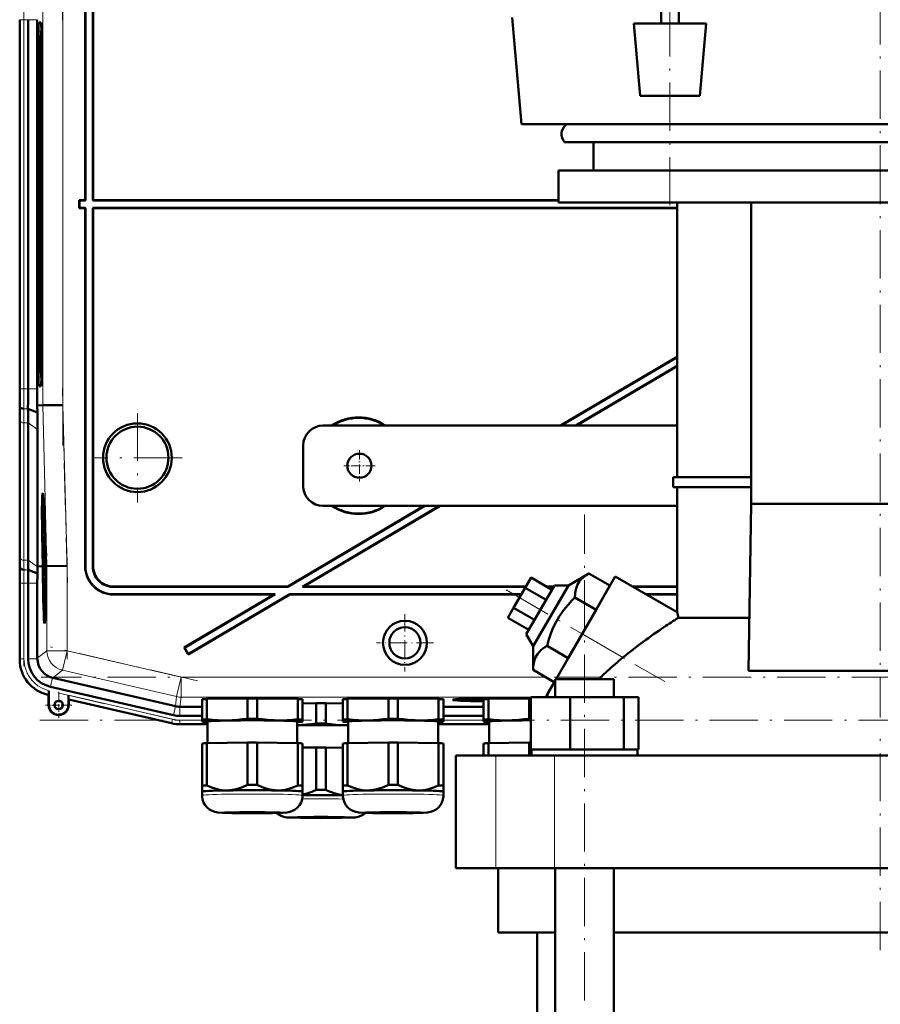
# Model space of a CAD drawing. Extents: x -1438 to 1837, y -1701 to 699.
# Tile 86 of 90: x 1179 to 1393, y 113 to 357. Entities that reach past the tile are written whole.
import ezdxf

# ---------------------------------------------------------------- set-up
doc = ezdxf.new("R2010")
doc.units = 0
doc.linetypes.add('DASHDOT', pattern=[18.5, 12, -3, 0.5, -3])

msp = doc.modelspace()

# ---------------------------------------------------------------- linework, layer by layer
at = {"color": 7, "linetype": 'DASHDOT', "lineweight": 18}
for p, q in [((1340.63, 311.13), (1340.63, 637.17)), ((1392.93, 314.09), (1392.93, 466.64)), ((1190.82, 405.38), (1189.56, 357.16)), ((1189.67, 371.38), (1189.67, 251.42)), ((1180.01, 256.37), (1180.01, 366.43)), ((1392.93, 323.43), (1392.93, 183.82)), ((1189.56, 265.63), (1190.82, 217.41)), ((1208.23, 259.5), (1208.23, 237.3)), ((1219.33, 248.4), (1197.13, 248.4)), ((1319.39, -256.5), (1319.39, 234.3)), ((1190.72, 223.6), (1190.72, 198.33)), ((1180.01, 196.57), (1180.01, 219.14)), ((1299.87, 215.53), (1339.32, 192.75)), ((1223.2, 192.94), (1186.6, 201.39)), ((1601.32, 193.89), (1184.33, 193.89)), ((1188.47, 189.97), (1219.77, 182.74)), ((1183.99, 183.18), (1601.67, 183.18)), ((1392.93, 126), (1392.93, 178.8))]:
    msp.add_line(p, q, dxfattribs=at)
at = {"color": 7, "lineweight": 50}
for p, q in [((1338.45, 356.3), (1338.45, 610)), ((1342.8, 356.3), (1342.8, 610)), ((1195.23, 401.4), (1195.23, 312.4)), ((1195.3, 401.33), (1195.3, 312.33)), ((1197.16, 312.33), (1197.16, 401.47)), ((1197.23, 312.4), (1197.23, 401.4)), ((1303.72, 331.3), (1301.4, 357.8)), ((1178.98, 357.26), (1178.98, 265.54)), ((1181.04, 357.26), (1181.04, 265.54)), ((1183.34, 265.54), (1183.34, 357.26)), ((1184.21, 356.58), (1183.77, 356.58)), ((1331.63, 356.3), (1349.63, 356.3)), ((1333.2, 338.3), (1331.63, 356.3)), ((1348.05, 338.3), (1349.63, 356.3)), ((1184.26, 354.4), (1184.38, 354.52)), ((1184.38, 354.41), (1184.27, 354.41)), ((1183.5, 346.4), (1183.5, 276.4)), ((1184.06, 346.4), (1184.06, 276.4)), ((1184.48, 276.4), (1184.48, 346.4)), ((1348.05, 338.3), (1333.2, 338.3)), ((1303.72, 331.3), (1471.22, 331.3)), ((1314.44, 326.8), (1461.81, 326.8)), ((1321.64, 319.8), (1321.64, 326.8)), ((1312.94, 319.8), (1472.94, 319.8)), ((1312.94, 311.8), (1312.94, 319.8)), ((1193.8, 312.33), (1193.73, 312.4)), ((1195.23, 312.4), (1193.73, 312.4)), ((1193.73, 310.4), (1193.73, 312.4)), ((1195.3, 312.33), (1193.8, 312.33)), ((1193.8, 310.47), (1193.8, 312.33)), ((1195.23, 312.4), (1195.3, 312.33)), ((1197.16, 312.33), (1197.23, 312.4)), ((1312.94, 312.33), (1197.16, 312.33)), ((1312.94, 312.4), (1197.23, 312.4)), ((1312.94, 311.8), (1472.94, 311.8)), ((1342.43, 243.55), (1342.43, 311.8)), ((1360.86, 236.9), (1360.86, 311.8)), ((1193.8, 310.47), (1193.73, 310.4)), ((1193.73, 310.4), (1195.23, 310.4)), ((1193.8, 310.47), (1195.3, 310.47)), ((1195.23, 310.4), (1195.3, 310.47)), ((1195.23, 221.39), (1195.23, 310.4)), ((1195.3, 221.46), (1195.3, 310.47)), ((1197.16, 310.47), (1197.16, 221.33)), ((1197.16, 310.47), (1342.43, 310.47)), ((1197.16, 310.47), (1197.23, 310.4)), ((1197.23, 310.4), (1197.23, 221.4)), ((1197.23, 310.4), (1342.43, 310.4)), ((1342.43, 273.49), (1313.45, 256.4)), ((1342.43, 273.41), (1313.58, 256.4)), ((1342.43, 271.25), (1317.24, 256.4)), ((1342.43, 271.17), (1317.38, 256.4)), ((1184.26, 268.39), (1184.38, 268.28)), ((1184.27, 268.39), (1184.38, 268.39)), ((1183.77, 266.21), (1184.21, 266.21)), ((1178.99, 260.97), (1178.95, 261.4)), ((1183.36, 259.6), (1181.01, 260.57)), ((1183.33, 261.4), (1184.67, 261.42)), ((1183.36, 259.6), (1183.33, 261.4)), ((1189.67, 261.48), (1184.67, 261.42)), ((1178.98, 224.33), (1178.98, 258.47)), ((1178.98, 224.33), (1178.98, 258.47)), ((1181.04, 222.91), (1181.04, 257.05)), ((1183.39, 221.4), (1183.39, 255.39)), ((1342.43, 256.4), (1254.43, 256.4)), ((1249.43, 241.4), (1249.43, 251.4)), ((1341.43, 243.55), (1360.86, 243.55)), ((1341.43, 241.05), (1341.43, 243.55)), ((1360.86, 241.05), (1341.43, 241.05)), ((1342.43, 210.01), (1342.43, 241.05)), ((1184.71, 237.76), (1184.91, 237.82)), ((1279.53, 236.4), (1245.62, 216.4)), ((1279.67, 236.4), (1245.64, 216.33)), ((1283.33, 236.4), (1249.3, 216.33)), ((1283.47, 236.4), (1249.56, 216.4)), ((1254.43, 236.4), (1342.43, 236.4)), ((1360.18, 195.46), (1360.86, 236.9)), ((1424.99, 236.9), (1360.86, 236.9)), ((1185.19, 230.31), (1185.2, 229.46)), ((1185.2, 229.46), (1185.23, 229.46)), ((1185.21, 229.52), (1185.22, 229.72)), ((1185.21, 229.52), (1185.23, 229.52)), ((1185.23, 227.82), (1185.26, 227.82)), ((1185.25, 227.09), (1185.23, 227.82)), ((1185.27, 228.35), (1185.26, 228.69)), ((1185.26, 227.85), (1185.27, 227.53)), ((1185.27, 228.49), (1185.27, 228.35)), ((1185.27, 227.53), (1185.28, 227.58)), ((1185.28, 227.66), (1185.31, 227.66)), ((1185.28, 227.58), (1185.28, 227.66)), ((1185.28, 227.58), (1185.31, 227.58)), ((1185.33, 226.37), (1185.24, 225.28)), ((1185.24, 224.87), (1185.33, 225.96)), ((1185.24, 225.28), (1185.24, 224.87)), ((1185.25, 227.09), (1185.3, 227.09)), ((1185.25, 226.6), (1185.25, 227.09)), ((1185.25, 226.6), (1185.33, 226.6)), ((1185.27, 227.53), (1185.31, 227.53)), ((1185.29, 227.14), (1185.3, 226.65)), ((1185.3, 226.65), (1185.33, 226.65)), ((1185.33, 226.37), (1185.33, 226.6)), ((1185.33, 226.37), (1185.34, 226.37)), ((1185.33, 225.96), (1185.33, 226.37)), ((1185.33, 225.96), (1185.35, 225.96)), ((1184.72, 221.42), (1184.67, 223.38)), ((1184.71, 223.38), (1184.77, 221.42)), ((1184.81, 221.42), (1184.76, 223.39)), ((1185.24, 224.87), (1185.39, 224.87)), ((1185.26, 223.35), (1185.31, 223.35)), ((1185.29, 222.65), (1185.26, 223.35)), ((1185.28, 224.62), (1185.39, 224.63)), ((1185.31, 222.7), (1185.31, 222.2)), ((1185.32, 223.49), (1185.34, 223.49)), ((1185.34, 223), (1185.32, 222.81)), ((1185.33, 224.62), (1185.33, 224.87)), ((1185.33, 224.43), (1185.34, 223)), ((1185.34, 224.43), (1185.33, 224.43)), ((1185.34, 224.43), (1185.4, 224.43)), ((1185.36, 222.6), (1185.34, 224.43)), ((1185.43, 223.39), (1185.47, 221.43)), ((1185.5, 223.9), (1185.46, 223.9)), ((1185.46, 223.9), (1185.5, 223.9)), ((1185.48, 222.88), (1185.53, 222.88)), ((1185.53, 222.88), (1185.48, 222.88)), ((1185.52, 221.43), (1185.48, 222.88)), ((1185.53, 222.88), (1185.56, 221.43)), ((1179.04, 220.97), (1179, 221.4)), ((1183.35, 219.62), (1181.06, 220.57)), ((1184.35, 221.41), (1183.39, 221.4)), ((1183.39, 221.26), (1183.39, 221.4)), ((1184.72, 221.41), (1184.35, 221.41)), ((1184.77, 221.42), (1184.81, 221.42)), ((1185.27, 221.61), (1185.29, 219.09)), ((1185.28, 221.61), (1185.27, 221.61)), ((1185.28, 221.61), (1185.47, 221.61)), ((1185.3, 219.73), (1185.28, 221.61)), ((1185.29, 222.65), (1185.31, 222.65)), ((1185.29, 222.15), (1185.29, 222.65)), ((1185.29, 222.15), (1185.46, 222.16)), ((1185.31, 222.2), (1185.36, 222.6)), ((1185.31, 222.2), (1185.46, 222.21)), ((1185.34, 221.56), (1185.47, 221.56)), ((1185.36, 222.6), (1185.45, 222.6)), ((1185.38, 220.38), (1185.47, 220.38)), ((1185.47, 221.43), (1185.52, 221.43)), ((1185.72, 221.43), (1185.56, 221.43)), ((1190.72, 221.5), (1185.72, 221.43)), ((1185.29, 219.09), (1185.46, 219.09)), ((1185.3, 219.14), (1185.36, 219.14)), ((1185.3, 218.55), (1185.3, 218.01)), ((1185.4, 218.55), (1185.3, 218.55)), ((1185.3, 218.01), (1185.39, 218.01)), ((1185.39, 218.01), (1185.31, 216.98)), ((1185.32, 220.03), (1185.37, 220.03)), ((1185.36, 219.64), (1185.36, 219.14)), ((1185.36, 219.14), (1185.46, 219.14)), ((1185.4, 218.55), (1185.45, 218.55)), ((1185.4, 217.74), (1185.4, 218.55)), ((1306.09, 218.6), (1304.65, 216.1)), ((1311.29, 215.6), (1306.09, 218.6)), ((1320.46, 219.64), (1315.37, 216.66)), ((1318.8, 204.6), (1327.05, 218.89)), ((1325.72, 216.6), (1320.46, 219.64)), ((1342.43, 210.01), (1327.05, 218.89)), ((1178.98, 198.25), (1178.98, 217.26)), ((1181.04, 198.45), (1181.04, 217.26)), ((1183.34, 198.54), (1183.34, 217.26)), ((1185.31, 216.98), (1185.31, 216.41)), ((1185.31, 216.41), (1185.41, 215.42)), ((1185.32, 215.39), (1185.33, 214.84)), ((1185.41, 215.39), (1185.32, 215.39)), ((1185.33, 216.7), (1185.34, 216.89)), ((1185.33, 216.7), (1185.43, 216.7)), ((1185.34, 216.52), (1185.33, 216.7)), ((1185.34, 216.89), (1185.4, 217.74)), ((1185.41, 215.76), (1185.34, 216.52)), ((1185.4, 217.74), (1185.44, 217.74)), ((1245.64, 216.33), (1202.16, 216.33)), ((1245.62, 216.4), (1202.23, 216.4)), ((1245.64, 216.33), (1245.62, 216.4)), ((1249.3, 216.33), (1249.56, 216.4)), ((1304.78, 216.33), (1249.3, 216.33)), ((1304.82, 216.4), (1249.56, 216.4)), ((1304.65, 216.1), (1301.76, 211.1)), ((1309.85, 213.1), (1304.65, 216.1)), ((1311.9, 216.66), (1304.9, 204.54)), ((1306.64, 201.54), (1315.37, 216.66)), ((1311.75, 216.4), (1309.9, 216.4)), ((1311.71, 216.33), (1310.03, 216.33)), ((1315.37, 216.66), (1311.9, 216.66)), ((1325.72, 216.6), (1322.26, 210.6)), ((1342.43, 216.4), (1331.36, 216.4)), ((1342.43, 216.33), (1331.48, 216.33)), ((1185.33, 214.84), (1185.39, 214.85)), ((1202.22, 214.4), (1242.23, 214.4)), ((1202.29, 214.47), (1242.48, 214.47)), ((1242.23, 214.4), (1219.83, 201.19)), ((1242.48, 214.47), (1219.93, 201.17)), ((1246.16, 214.4), (1220.85, 199.47)), ((1246.15, 214.47), (1220.87, 199.56)), ((1242.23, 214.4), (1242.48, 214.47)), ((1246.15, 214.47), (1303.71, 214.47)), ((1246.16, 214.4), (1246.15, 214.47)), ((1246.16, 214.4), (1303.67, 214.4)), ((1322.26, 210.6), (1316.99, 213.64)), ((1334.7, 214.47), (1342.43, 214.47)), ((1334.82, 214.4), (1342.43, 214.4)), ((1301.76, 211.1), (1300.32, 208.6)), ((1306.96, 208.1), (1301.76, 211.1)), ((1322.26, 210.6), (1315.33, 198.6)), ((1185.14, 208.96), (1185.33, 208.91)), ((1305.52, 205.6), (1300.32, 208.6)), ((1342.76, 208.62), (1360.4, 208.62)), ((1304.9, 204.54), (1306.64, 201.54)), ((1312.33, 193.4), (1318.8, 204.6)), ((1219.93, 201.17), (1219.83, 201.19)), ((1219.83, 201.19), (1220.85, 199.47)), ((1219.93, 201.17), (1220.87, 199.56)), ((1306.64, 201.54), (1306.6, 195.64)), ((1315.33, 198.6), (1310.07, 201.64)), ((1183.34, 198.54), (1183.34, 198.45)), ((1220.87, 199.56), (1220.85, 199.47)), ((1187.13, 193.69), (1187.21, 193.67)), ((1187.21, 193.67), (1217.69, 186.64)), ((1311.87, 192.6), (1306.6, 195.64)), ((1312.09, 193.4), (1314.23, 193.4)), ((1312.09, 188.9), (1312.09, 193.4)), ((1314.23, 193.4), (1326.69, 193.4)), ((1326.69, 188.9), (1326.69, 193.4)), ((1360.18, 195.46), (1392.93, 195.46)), ((1392.93, 195.46), (1425.67, 195.46)), ((1217.18, 184.39), (1186.61, 191.45)), ((1310.22, 189.75), (1312.09, 192.98)), ((1186.15, 189.44), (1185.95, 189.49)), ((1186.18, 189.47), (1186.15, 189.44)), ((1186.15, 186.94), (1186.15, 189.44)), ((1186.22, 190.49), (1186.21, 190.11)), ((1186.21, 190.11), (1186.21, 189.78)), ((1186.22, 186.94), (1186.22, 190.49)), ((1191.08, 189.37), (1191.08, 186.94)), ((1225.5, 188.44), (1235.62, 188.59)), ((1225.5, 183.39), (1225.5, 188.44)), ((1235.62, 183.54), (1235.62, 188.59)), ((1238, 188.59), (1248.12, 188.44)), ((1238, 183.54), (1238, 188.59)), ((1248.12, 183.39), (1248.12, 188.44)), ((1260.5, 188.44), (1270.62, 188.59)), ((1260.5, 183.39), (1260.5, 188.44)), ((1270.62, 183.54), (1270.62, 188.59)), ((1273, 188.59), (1283.12, 188.44)), ((1273, 183.54), (1273, 188.59)), ((1283.12, 183.39), (1283.12, 188.44)), ((1288.69, 188.23), (1288.63, 188.46)), ((1295.5, 188.44), (1305.62, 188.59)), ((1295.5, 183.39), (1295.5, 188.44)), ((1297.62, 188.47), (1297.62, 188.58)), ((1305.62, 183.54), (1305.62, 188.59)), ((1306.01, 188.9), (1315.8, 188.9)), ((1306.01, 175.9), (1306.01, 188.9)), ((1309.73, 188.9), (1310.22, 189.75)), ((1310.22, 188.9), (1310.22, 189.75)), ((1315.8, 188.9), (1329.19, 188.9)), ((1315.8, 175.9), (1315.8, 188.9)), ((1329.19, 188.9), (1332.77, 188.9)), ((1329.19, 175.9), (1329.19, 188.9)), ((1332.77, 175.9), (1332.77, 188.9)), ((1191.15, 188.29), (1191.11, 188.33)), ((1216.72, 182.39), (1191.15, 188.29)), ((1191.15, 188.29), (1191.15, 186.94)), ((1218.8, 186.51), (1218.81, 186.51)), ((1218.81, 186.51), (1224.31, 186.51)), ((1224.31, 183.34), (1224.31, 188.39)), ((1249.31, 183.34), (1249.31, 188.39)), ((1249.31, 187.34), (1252.67, 187.4)), ((1252.67, 182.35), (1252.67, 187.4)), ((1255.04, 187.4), (1259.31, 187.33)), ((1255.04, 182.35), (1255.04, 187.4)), ((1259.31, 183.34), (1259.31, 188.39)), ((1284.31, 183.34), (1284.31, 188.39)), ((1284.31, 186.51), (1294.31, 186.51)), ((1294.31, 183.34), (1294.31, 188.39)), ((1218.8, 184.21), (1224.31, 184.21)), ((1284.31, 184.21), (1294.31, 184.21)), ((1225.66, 182.15), (1218.8, 182.15)), ((1218.8, 182.15), (1225.66, 182.15)), ((1224.31, 183.34), (1224.31, 182.84)), ((1224.31, 182.84), (1224.31, 182.82)), ((1224.37, 182.8), (1224.31, 182.82)), ((1225.66, 177.45), (1225.66, 182.84)), ((1247.96, 182.84), (1247.96, 177.45)), ((1249.25, 182.8), (1249.31, 182.82)), ((1249.31, 182.84), (1249.31, 183.34)), ((1249.31, 182.82), (1249.31, 182.84)), ((1259.31, 183.34), (1259.31, 182.84)), ((1259.31, 182.84), (1259.31, 182.82)), ((1259.37, 182.8), (1259.31, 182.82)), ((1260.66, 177.45), (1260.66, 182.84)), ((1282.96, 182.84), (1282.96, 177.45)), ((1282.96, 182.15), (1295.66, 182.15)), ((1282.96, 182.15), (1295.66, 182.15)), ((1284.25, 182.8), (1284.31, 182.82)), ((1284.31, 182.84), (1284.31, 183.34)), ((1284.31, 182.82), (1284.31, 182.84)), ((1294.31, 183.34), (1294.31, 182.84)), ((1294.31, 182.84), (1294.31, 182.82)), ((1294.37, 182.8), (1294.31, 182.82)), ((1295.66, 177.45), (1295.66, 182.84)), ((1224.31, 177.39), (1224.31, 166.89)), ((1225.5, 177.45), (1235.62, 177.6)), ((1225.5, 177.45), (1225.5, 166.94)), ((1235.62, 177.6), (1235.62, 167.09)), ((1238, 177.6), (1248.12, 177.45)), ((1238, 177.6), (1238, 167.09)), ((1248.12, 177.45), (1248.12, 166.94)), ((1249.31, 177.39), (1249.31, 166.89)), ((1249.31, 176.35), (1252.67, 176.4)), ((1252.67, 176.4), (1252.67, 165.89)), ((1255.04, 176.4), (1259.31, 176.33)), ((1255.04, 176.4), (1255.04, 165.89)), ((1259.31, 177.39), (1259.31, 166.89)), ((1260.5, 177.45), (1270.62, 177.6)), ((1260.5, 177.45), (1260.5, 166.94)), ((1270.62, 177.6), (1270.62, 167.09)), ((1273, 177.6), (1283.12, 177.45)), ((1273, 177.6), (1273, 167.09)), ((1283.12, 177.45), (1283.12, 166.94)), ((1284.31, 177.39), (1284.31, 166.89)), ((1294.31, 177.39), (1294.31, 174.4)), ((1295.5, 177.45), (1305.62, 177.6)), ((1295.5, 177.45), (1295.5, 174.4)), ((1305.62, 177.6), (1305.62, 174.4)), ((1287.43, 174.4), (1297.36, 174.4)), ((1287.43, 146.4), (1287.43, 174.4)), ((1297.36, 174.4), (1311.94, 174.4)), ((1307.02, 175.9), (1306.01, 175.9)), ((1306.19, 175.9), (1306.19, 174.4)), ((1307.02, 175.9), (1314.79, 175.9)), ((1311.94, 174.4), (1473.92, 174.4)), ((1315.8, 175.9), (1314.79, 175.9)), ((1317.18, 175.9), (1315.8, 175.9)), ((1317.18, 175.9), (1319.39, 175.9)), ((1319.39, 175.9), (1327.81, 175.9)), ((1329.19, 175.9), (1327.81, 175.9)), ((1329.56, 175.9), (1329.19, 175.9)), ((1329.56, 175.9), (1332.59, 175.9)), ((1332.77, 175.9), (1332.4, 175.9)), ((1332.59, 175.9), (1332.59, 174.4)), ((1224.31, 166.89), (1224.31, 165.43)), ((1249.31, 165.43), (1249.31, 166.89)), ((1259.31, 166.89), (1259.31, 165.43)), ((1284.31, 165.43), (1284.31, 166.89)), ((1224.31, 164.48), (1224.31, 165.43)), ((1249.31, 165.43), (1249.31, 164.48)), ((1249.31, 165.43), (1249.31, 165.43)), ((1249.31, 165.43), (1249.31, 165.43)), ((1259.31, 164.48), (1259.31, 165.43)), ((1284.31, 165.43), (1284.31, 164.48)), ((1284.31, 165.43), (1284.31, 165.43)), ((1284.31, 165.43), (1284.31, 165.43)), ((1297.36, 146.4), (1287.43, 146.4)), ((1311.94, 146.4), (1297.36, 146.4)), ((1297.93, 130.4), (1297.93, 146.4)), ((1473.92, 146.4), (1311.94, 146.4)), ((1312.09, -215.6), (1312.09, 146.4)), ((1326.69, -215.6), (1326.69, 146.4)), ((1312.09, 130.4), (1297.93, 130.4)), ((1307.58, 130.4), (1307.58, -215.6)), ((1459.17, 130.4), (1326.69, 130.4))]:
    msp.add_line(p, q, dxfattribs=at)
at = {"color": 7, "lineweight": 18}
for p, q in [((1184.67, 361.38), (1184.67, 261.42)), ((1189.67, 261.48), (1189.67, 361.31)), ((1178.98, 357.26), (1179.01, 357.26)), ((1180.01, 357.26), (1179.01, 357.26)), ((1179.01, 265.54), (1179.01, 357.26)), ((1180.01, 357.26), (1181.04, 357.26)), ((1180.01, 357.26), (1180.01, 265.54)), ((1181.04, 357.26), (1183.34, 357.26)), ((1184.23, 356.56), (1183.77, 356.58)), ((1184.38, 354.51), (1184.27, 354.41)), ((1183.5, 346.4), (1184.06, 346.4)), ((1184.06, 276.4), (1183.5, 276.4)), ((1184.27, 268.39), (1184.38, 268.28)), ((1179.01, 265.54), (1178.98, 265.54)), ((1179.01, 265.54), (1180.01, 265.54)), ((1181.04, 265.54), (1180.01, 265.54)), ((1183.34, 265.54), (1181.04, 265.54)), ((1184.23, 266.24), (1183.77, 266.21)), ((1181.01, 260.57), (1179.99, 260.57)), ((1184.67, 261.42), (1185.72, 221.43)), ((1190.72, 221.5), (1189.67, 261.48)), ((1179.01, 257.74), (1179.01, 223.6)), ((1181.04, 257.05), (1180.01, 257.05)), ((1180.01, 222.91), (1180.01, 257.05)), ((1183.39, 255.39), (1181.04, 257.05)), ((1181.04, 222.91), (1180.01, 222.91)), ((1183.39, 221.26), (1181.04, 222.91)), ((1179, 221.4), (1178.95, 221.4)), ((1181.06, 220.57), (1180.03, 220.57)), ((1185.72, 221.43), (1185.72, 200.44)), ((1190.72, 200.44), (1190.72, 221.5)), ((1195.23, 221.39), (1195.3, 221.46)), ((1197.23, 221.4), (1197.16, 221.33)), ((1179.01, 217.26), (1178.98, 217.26)), ((1180.01, 217.26), (1179.01, 217.26)), ((1179.01, 198.45), (1179.01, 217.26)), ((1180.01, 217.26), (1181.04, 217.26)), ((1180.01, 198.45), (1180.01, 217.26)), ((1183.34, 217.26), (1181.04, 217.26)), ((1202.16, 216.33), (1202.23, 216.4)), ((1202.22, 214.4), (1202.29, 214.47)), ((1318.8, 204.6), (1328.95, 198.74)), ((1179.01, 198.45), (1178.98, 198.45)), ((1179.01, 198.45), (1180.01, 198.45)), ((1183.34, 198.45), (1181.04, 198.45)), ((1185.72, 200.44), (1183.34, 198.54)), ((1185.72, 200.44), (1190.72, 200.44)), ((1190.72, 200.44), (1189.59, 195.57)), ((1219.08, 193.89), (1190.72, 200.44)), ((1187.13, 193.69), (1186.61, 191.45)), ((1187.21, 193.67), (1189.59, 195.57)), ((1217.96, 189.02), (1189.59, 195.57)), ((1219.08, 193.89), (1217.96, 189.02)), ((1219.08, 193.89), (1219.08, 188.89)), ((1219.08, 193.89), (1309.63, 193.89)), ((1186.15, 189.48), (1186.15, 189.44)), ((1186.18, 189.47), (1186.15, 189.48)), ((1216.95, 183.39), (1191.08, 189.37)), ((1217.96, 189.02), (1217.69, 186.64)), ((1218.81, 186.51), (1219.08, 188.89)), ((1306, 188.89), (1219.08, 188.89)), ((1186.22, 186.94), (1186.15, 186.94)), ((1191.08, 186.94), (1191.15, 186.94)), ((1191.11, 188.33), (1216.73, 182.42)), ((1217.7, 186.64), (1217.18, 184.39)), ((1218.8, 186.51), (1218.8, 184.21)), ((1216.73, 182.42), (1216.72, 182.39)), ((1216.73, 182.42), (1216.95, 183.39)), ((1218.8, 183.18), (1224.31, 183.18)), ((1218.8, 182.18), (1218.8, 183.18)), ((1218.8, 182.18), (1225.66, 182.18)), ((1218.8, 182.18), (1218.8, 182.15)), ((1282.96, 182.18), (1295.66, 182.18)), ((1284.31, 183.18), (1294.31, 183.18)), ((1297.36, 146.4), (1297.36, 174.4)), ((1311.94, 146.4), (1311.94, 174.4))]:
    msp.add_line(p, q, dxfattribs=at)
at = {"color": 7, "linetype": 'DASHDOT', "lineweight": 18, "ltscale": 0.195001}
for p, q in [((1263.43, 250.3), (1263.43, 242.5)), ((1267.33, 246.4), (1259.53, 246.4))]:
    msp.add_line(p, q, dxfattribs=at)
at = {"color": 7, "linetype": 'DASHDOT', "lineweight": 18, "ltscale": 0.355368}
msp.add_line((1274.74, 209.51), (1274.74, 195.29), dxfattribs=at)
at = {"color": 7, "linetype": 'DASHDOT', "lineweight": 18, "ltscale": 0.355365}
msp.add_line((1281.85, 202.4), (1267.63, 202.4), dxfattribs=at)
at = {"color": 7, "linetype": 'DASHDOT', "lineweight": 18, "ltscale": 0.1625}
for p, q in [((1188.65, 190.19), (1188.65, 183.69)), ((1191.9, 186.94), (1185.4, 186.94))]:
    msp.add_line(p, q, dxfattribs=at)
at = {"color": 7, "lineweight": 50}
for points in [[(1185.23, 229.07), (1185.23, 229.02), (1185.22, 228.86), (1185.21, 227.8)], [(1185.21, 227.8), (1185.24, 226.74), (1185.25, 226.6)], [(1185.25, 228.96), (1185.24, 229.05), (1185.23, 229.07)], [(1185.23, 227.82), (1185.23, 228.51), (1185.23, 228.56), (1185.24, 228.58)], [(1185.24, 228.58), (1185.24, 228.56), (1185.26, 228.33), (1185.26, 227.85)], [(1185.25, 223.35), (1185.28, 222.29), (1185.29, 222.15)], [(1185.28, 224.62), (1185.26, 224.51), (1185.26, 224.33)], [(1185.26, 223.35), (1185.27, 224.02), (1185.28, 224.13)], [(1185.32, 223.49), (1185.29, 224.53), (1185.28, 224.6), (1185.28, 224.62)], [(1185.28, 224.13), (1185.29, 224.02), (1185.31, 223.36)], [(1185.34, 221.56), (1185.33, 221.38), (1185.31, 220.49)], [(1185.32, 220.03), (1185.34, 220.99), (1185.34, 221.05), (1185.35, 221.07)], [(1185.38, 220.38), (1185.36, 221.34), (1185.35, 221.52), (1185.34, 221.56)], [(1185.35, 221.07), (1185.36, 220.95), (1185.37, 220.37)], [(1185.36, 219.14), (1185.38, 219.65), (1185.38, 220.38)], [(1185.37, 220.37), (1185.37, 219.7), (1185.36, 219.65), (1185.36, 219.64)], [(1320.46, 219.64), (1319.88, 219.28), (1319.35, 218.9), (1318.94, 218.55), (1318.57, 218.19), (1318.06, 217.57), (1317.66, 216.89), (1317.36, 216.15), (1317.15, 215.35), (1317.03, 214.53), (1316.99, 213.64)], [(1316.99, 213.64), (1316.15, 212.8), (1315.37, 211.95), (1314.66, 211.12), (1314.01, 210.28), (1313.1, 208.97), (1312.31, 207.61), (1311.61, 206.19), (1311, 204.69), (1310.5, 203.21), (1310.07, 201.64)], [(1310.07, 201.64), (1309.49, 201.28), (1308.96, 200.9), (1308.55, 200.55), (1308.18, 200.19), (1307.67, 199.57), (1307.27, 198.89), (1306.96, 198.15), (1306.76, 197.35), (1306.64, 196.53), (1306.6, 195.64)], [(1186.21, 189.78), (1186.19, 189.49), (1186.18, 189.47), (1186.18, 189.47)], [(1235.62, 183.54), (1234.34, 183.38), (1233.08, 183.25), (1231.82, 183.16), (1230.56, 183.12)], [(1243.06, 183.12), (1241.8, 183.16), (1240.55, 183.25), (1239.28, 183.38), (1238, 183.54)], [(1270.62, 183.54), (1269.34, 183.38), (1268.08, 183.25), (1266.82, 183.16), (1265.56, 183.12)], [(1278.06, 183.12), (1276.8, 183.16), (1275.55, 183.25), (1274.28, 183.38), (1273, 183.54)], [(1305.62, 183.54), (1304.34, 183.38), (1303.08, 183.25), (1301.82, 183.16), (1300.56, 183.12)], [(1230.56, 183.12), (1229.38, 183.12), (1228.2, 183.16), (1226.86, 183.25), (1225.5, 183.39)], [(1248.12, 183.39), (1246.76, 183.25), (1245.42, 183.16), (1244.24, 183.12), (1243.06, 183.12)], [(1260.11, 181.92), (1258.85, 181.96), (1257.59, 182.05), (1256.33, 182.18), (1255.04, 182.35)], [(1265.56, 183.12), (1264.38, 183.12), (1263.2, 183.16), (1261.86, 183.25), (1260.5, 183.39)], [(1283.12, 183.39), (1281.76, 183.25), (1280.42, 183.16), (1279.24, 183.12), (1278.06, 183.12)], [(1300.56, 183.12), (1299.38, 183.12), (1298.2, 183.16), (1296.86, 183.25), (1295.5, 183.39)], [(1230.56, 165.72), (1229.94, 165.73), (1229.31, 165.78), (1228.66, 165.88), (1228.02, 166.02), (1226.76, 166.41), (1225.5, 166.94)], [(1235.62, 167.09), (1234.37, 166.52), (1233.11, 166.1), (1232.46, 165.94), (1231.8, 165.82), (1231.18, 165.75), (1230.56, 165.72)], [(1243.06, 165.72), (1242.44, 165.75), (1241.82, 165.82), (1241.17, 165.94), (1240.52, 166.1), (1239.26, 166.52), (1238, 167.09)], [(1248.12, 166.94), (1246.87, 166.41), (1245.61, 166.02), (1244.96, 165.88), (1244.31, 165.78), (1243.69, 165.73), (1243.06, 165.72)], [(1265.56, 165.72), (1264.94, 165.73), (1264.31, 165.78), (1263.66, 165.88), (1263.02, 166.02), (1261.76, 166.41), (1260.5, 166.94)], [(1270.62, 167.09), (1269.37, 166.52), (1268.11, 166.1), (1267.46, 165.94), (1266.8, 165.82), (1266.18, 165.75), (1265.56, 165.72)], [(1278.06, 165.72), (1277.44, 165.75), (1276.82, 165.82), (1276.17, 165.94), (1275.52, 166.1), (1274.26, 166.52), (1273, 167.09)], [(1283.12, 166.94), (1281.87, 166.41), (1280.61, 166.02), (1279.96, 165.88), (1279.31, 165.78), (1278.69, 165.73), (1278.06, 165.72)], [(1236.81, 160.03), (1231.74, 160.07), (1229.34, 160.15), (1228.26, 160.22), (1227.5, 160.36), (1226.81, 160.61), (1226.14, 160.99), (1225.56, 161.48), (1225.07, 162.06), (1224.69, 162.72), (1224.44, 163.43), (1224.32, 164.18), (1224.31, 164.48)], [(1236.81, 160.03), (1241.89, 160.07), (1244.28, 160.15), (1245.36, 160.22), (1246.12, 160.36), (1246.82, 160.61), (1247.48, 160.99), (1248.06, 161.48), (1248.55, 162.06), (1248.93, 162.72), (1249.18, 163.43), (1249.3, 164.18), (1249.31, 164.48)], [(1252.67, 165.89), (1251.55, 165.38), (1250.43, 164.98), (1249.31, 164.7)], [(1259.31, 164.56), (1258.36, 164.71), (1257.41, 164.94), (1256.46, 165.26), (1255.75, 165.56), (1255.04, 165.89)], [(1271.81, 160.03), (1266.74, 160.07), (1264.34, 160.15), (1263.26, 160.22), (1262.5, 160.36), (1261.81, 160.61), (1261.14, 160.99), (1260.56, 161.48), (1260.07, 162.06), (1259.69, 162.72), (1259.44, 163.43), (1259.32, 164.18), (1259.31, 164.48)], [(1271.81, 160.03), (1276.89, 160.07), (1279.28, 160.15), (1280.36, 160.22), (1281.12, 160.36), (1281.82, 160.61), (1282.48, 160.99), (1283.06, 161.48), (1283.55, 162.06), (1283.93, 162.72), (1284.18, 163.43), (1284.3, 164.18), (1284.31, 164.48)], [(1253.86, 158.83), (1248.77, 158.87), (1246.38, 158.95), (1245.37, 159.02), (1244.63, 159.14), (1243.95, 159.37), (1243.29, 159.72), (1242.8, 160.09)], [(1253.86, 158.83), (1258.95, 158.87), (1261.35, 158.95), (1262.36, 159.02), (1263.11, 159.15), (1263.79, 159.38), (1264.46, 159.74), (1264.95, 160.12)]]:
    msp.add_lwpolyline(points, dxfattribs=at)
for centre, radius in [((1208.23, 248.4), 8.54), ((1208.23, 248.4), 7.72), ((1263.43, 246.4), 3), ((1274.74, 202.4), 5.47), ((1274.74, 202.4), 3.88), ((1188.65, 186.94), 1.07), ((1188.65, 186.94), 1)]:
    msp.add_circle(centre, radius, dxfattribs=at)
for centre, radius, start, end in [((1316.68, 328.8), 3, 123.5573, 221.8103), ((831.9, 265.45), 347.08, 359.3309, 0.0147), ((760.97, 265.44), 420.07, 359.3362, 0.0142), ((657.43, 265.5), 525.91, 359.5531, 0.0043), ((971.62, 258.22), 207.36, 0.0695, 0.8788), ((930.53, 256.76), 250.51, 0.0685, 0.8723), ((882, 255.04), 301.39, 0.0679, 0.8668), ((1263.23, 246.4), 12, 56.4427, 123.5573), ((1263.23, 246.4), 11.9, 57.2111, 122.7889), ((1254.43, 251.4), 5, 90, 180), ((1254.43, 241.4), 5, 180, 270), ((1184.77, 237.7), 0.0805, 131.3824, 175.1607), ((1263.23, 246.4), 12, 236.4427, 303.5573), ((1263.23, 246.4), 11.9, 237.2111, 302.7889), ((1185.08, 229.51), 0.129, 340.7839, 4.1342), ((1212.26, 227.94), 26.99, 179.3878, 180.6002), ((1182.43, 227.38), 2.88, 355.3642, 0.8659), ((1180.36, 227.03), 4.95, 355.5549, 0.5649), ((971.76, 224.58), 207.22, 359.1215, 359.9313), ((1391.63, 224.58), 212.65, 180.0672, 180.8563), ((1350.34, 223.11), 169.29, 180.0674, 180.8603), ((1215.82, 223.75), 30.57, 178.907, 180.7397), ((1167.35, 223.1), 17.96, 358.714, 0.8172), ((1151.95, 223.18), 33.37, 359.353, 0.5324), ((831.39, 217.34), 347.59, 359.9857, 0.6685), ((1536.31, 217.34), 357.33, 179.3489, 180.0131), ((1465.44, 217.32), 284.4, 179.3457, 180.0134), ((1298.16, 218.27), 114.81, 178.509, 179.3265), ((1127.04, 220.99), 58.27, 358.7578, 359.5115), ((1202.22, 221.39), 6.99, 179.9842, 270.0158), ((1202.29, 221.46), 6.99, 179.9842, 270.0158), ((1202.15, 221.32), 5, 179.9843, 270.0157), ((1202.22, 221.39), 5, 179.9843, 270.0157), ((1383.73, 217.31), 200.39, 179.3393, 180.0144), ((1185.17, 219.13), 0.129, 340.7839, 4.1342), ((1163.38, 220.06), 21.94, 357.5981, 359.9187), ((1395.79, 122.12), 101.47, 121.5119, 123.9371), ((1221, 180.46), 124.97, 13.0254, 13.6783), ((1411.93, 98.22), 130.3, 123.9601, 126.7288), ((1433.73, 68.92), 166.83, 126.7097, 128.908), ((1187.97, 198.25), 8.99, 179.9916, 257.0084), ((1188.23, 198.45), 7.18, 179.9917, 257.0084), ((1188.34, 198.55), 5, 181.055, 255.9535), ((1373.99, 142.84), 71.79, 128.861, 132.9306), ((1373.87, 142.97), 71.61, 132.9316, 135.2319), ((1188.65, 186.94), 2.5, 180, 360), ((1188.65, 186.94), 2.43, 180, 360), ((1218.8, 191.4), 7.19, 257.0007, 269.9996), ((1218.8, 191.4), 9.25, 257.0008, 269.9996), ((1218.8, 191.4), 9.25, 257.0007, 269.9996), ((1246.85, 221.04), 39.13, 271.6211, 278.5521), ((1260.64, 216.95), 35.03, 269.1343, 270.0373)]:
    msp.add_arc(centre, radius, start, end, dxfattribs=at)
at = {"color": 7, "lineweight": 18}
for centre, radius, start, end in [((795.41, 265.44), 383.61, 359.3319, 0.0146), ((761.21, 265.44), 418.8, 359.3343, 0.0144), ((949.92, 257.46), 229.1, 0.0694, 0.8776), ((930.1, 256.75), 249.92, 0.0689, 0.8746), ((1369.93, 223.82), 190.91, 180.0672, 180.8551), ((1350, 223.11), 169.99, 180.0672, 180.857), ((1499.84, 217.33), 320.83, 179.3498, 180.013), ((1465.64, 217.32), 285.63, 179.3484, 180.0131), ((1188.23, 198.45), 9.21, 179.995, 257.0049), ((1188.19, 198.45), 8.17, 179.9533, 198.521), ((1188.16, 198.42), 8.13, 198.374, 217.9741), ((1188.18, 198.4), 8.15, 217.7959, 237.3863), ((1188.21, 198.43), 8.18, 237.2765, 255.8645), ((1219.08, 193.89), 5, 257, 270), ((1218.8, 191.4), 9.21, 257.0008, 269.9996), ((1218.8, 191.38), 8.2, 256.9878, 270.0122)]:
    msp.add_arc(centre, radius, start, end, dxfattribs=at)
at = {"color": 7, "lineweight": 50}
for centre, major_axis, ratio, start_param, end_param in [((1183.77, 346.4), (0, 10.19), 0.026177, 0, 1.570796), ((1184.21, 346.4), (0, 10.19), 0.026177, 4.712389, 6.281573), ((1184.27, 346.4), (0, 8.01), 0.026177, 0.026189, 1.570796), ((1184.27, 346.4), (0, 8.01), 0.026177, 0, 0.026189), ((1183.77, 276.4), (0, 10.19), 0.026177, 1.570796, 3.141593), ((1184.27, 276.4), (0, 8.01), 0.026177, 1.570796, 3.115404), ((1184.21, 276.4), (0, 10.19), 0.026177, 3.143205, 4.712389), ((1184.27, 276.4), (0, 8.01), 0.026177, 3.115404, 3.141593), ((1179.99, 260.98), (1, 0), 0.414255, 3.173659, 4.709544), ((1185.09, 223.41), (-0.42, 16.16), 0.026173, 6.280576, 7.855052), ((1185.09, 223.32), (0.38, -14.44), 0.026173, 3.226889, 4.707021), ((1185.09, 223.41), (-0.42, 16.16), 0.026173, 4.741634, 6.280576), ((1185.09, 223.32), (0.38, -14.44), 0.026173, 1.609988, 3.148207), ((1185.09, 223.41), (-0.33, 12.78), 0.026173, 6.282843, 7.855052), ((1185.09, 223.41), (-0.33, 12.78), 0.026173, 4.710405, 6.280451), ((1180.03, 220.98), (1, 0), 0.414215, 3.173659, 4.709549), ((1185.13, 223.39), (0.14, -16.16), 0.026177, 4.834429, 4.834737), ((1185.14, 223.38), (0, -16.16), 0.026176, 4.834208, 6.285691), ((1185.14, 223.42), (0, 14.46), 0.026176, 1.709834, 3.133726), ((1185.14, 223.38), (0, -12.78), 0.026176, 4.866384, 6.285706), ((1185.14, 223.38), (0, -12.78), 0.026176, 0.00252, 1.417487), ((1185.14, 223.42), (0, 14.46), 0.026176, 3.133726, 4.574036), ((1185.14, 223.38), (0, -16.16), 0.026176, 0.002506, 1.449971), ((1185.61, 223.39), (0.09, -10.11), 0.026177, 4.834336, 4.888689), ((1185.61, 223.39), (0.09, -10.11), 0.026177, 5.150868, 5.21111), ((1191.11, 189.36), (0, -1.03), 0.034024, 4.704525, 6.240414), ((1236.81, 188.23), (13.8, 0), 0.026177, 2.531934, 2.704054), ((1236.81, 188.23), (13.8, 0), 0.026177, 1.484737, 1.656856), ((1236.81, 188.23), (13.8, 0), 0.026177, 0.437539, 0.609658), ((1271.81, 188.23), (13.8, 0), 0.026177, 2.531934, 2.704054), ((1271.81, 188.23), (13.8, 0), 0.026177, 1.484737, 1.656856), ((1271.81, 188.23), (13.8, 0), 0.026177, 0.437539, 0.609658), ((1306.81, 188.23), (-20.18, 0), 0.026177, 4.752326, 6.280911), ((1306.81, 188.23), (-18.12, 0), 0.026177, 4.75687, 6.290255), ((1306.81, 188.23), (-16.2, 0), 0.026177, 4.762133, 6.280893), ((1306.81, 188.23), (13.8, 0), 0.026177, 2.531934, 2.704054), ((1306.81, 188.23), (13.8, 0), 0.026177, 1.629271, 1.656856), ((1218.81, 191.51), (4.97, -0.57), 0.999653, 4.598982, 4.823231), ((1253.86, 187.04), (13.8, 0), 0.026177, 1.484737, 1.656856), ((1306.81, 188.23), (-20.18, 0), 0.026177, 6.280911, 7.185931), ((1306.81, 188.23), (-18.12, 0), 0.026177, 0.00707, 0.809447), ((1306.81, 188.23), (-16.2, 0), 0.026177, 6.280893, 6.972835), ((1236.81, 183.18), (-13.8, 0), 0.026177, 4.626329, 4.798449), ((1271.81, 183.18), (-13.8, 0), 0.026177, 4.626329, 4.798449), ((1306.81, 183.18), (-13.8, 0), 0.026177, 4.770804, 4.798449), ((1236.81, 183.18), (-13.8, 0), 0.026177, 5.673527, 5.845646), ((1236.81, 182.84), (12.5, 0), 0.026177, 6.185296, 9.424778), ((1236.81, 182.84), (12.5, 0), 0.026177, 3.141593, 3.239482), ((1236.81, 182.84), (12.5, 0), 0.026177, 3.239482, 3.610643), ((1236.81, 182.84), (11.15, 0), 0.026177, 0, 3.141593), ((1236.81, 182.84), (12.5, 0), 0.026177, 5.814135, 6.185296), ((1253.86, 181.64), (12.5, 0), 0.026177, 0.995399, 2.062164), ((1253.86, 181.64), (11.15, 0), 0.026177, 0.914669, 2.12817), ((1236.81, 183.18), (-13.8, 0), 0.026177, 3.579132, 3.751251), ((1253.86, 181.99), (-13.8, 0), 0.026177, 4.626329, 4.798449), ((1271.81, 183.18), (-13.8, 0), 0.026177, 5.673527, 5.845646), ((1271.81, 182.84), (12.5, 0), 0.026177, 6.185296, 9.424778), ((1271.81, 182.84), (12.5, 0), 0.026177, 3.141593, 3.239482), ((1271.81, 182.84), (12.5, 0), 0.026177, 3.239482, 3.610643), ((1271.81, 182.84), (11.15, 0), 0.026177, 0, 3.141593), ((1271.81, 182.84), (12.5, 0), 0.026177, 5.814135, 6.185296), ((1271.81, 183.18), (-13.8, 0), 0.026177, 3.579132, 3.751251), ((1306.81, 183.18), (-13.8, 0), 0.026177, 5.673527, 5.845646), ((1306.81, 182.84), (12.5, 0), 0.026177, 1.635457, 3.141593), ((1306.81, 182.84), (12.5, 0), 0.026177, 3.141593, 3.239482), ((1306.81, 182.84), (12.5, 0), 0.026177, 3.239482, 3.610643), ((1306.81, 182.84), (11.15, 0), 0.026177, 1.643546, 3.141593), ((1236.81, 177.24), (13.8, 0), 0.026177, 2.531934, 2.704054), ((1236.81, 177.24), (13.8, 0), 0.026177, 1.484737, 1.656856), ((1236.81, 177.24), (13.8, 0), 0.026177, 0.437539, 0.609658), ((1253.86, 176.04), (13.8, 0), 0.026177, 1.484737, 1.656856), ((1271.81, 177.24), (13.8, 0), 0.026177, 2.531934, 2.704054), ((1271.81, 177.24), (13.8, 0), 0.026177, 1.484737, 1.656856), ((1271.81, 177.24), (13.8, 0), 0.026177, 0.437539, 0.609658), ((1306.81, 177.24), (13.8, 0), 0.026177, 2.531934, 2.704054), ((1306.81, 177.24), (13.8, 0), 0.026177, 1.629271, 1.656856), ((1236.81, 166.73), (-13.8, 0), 0.026177, 5.673527, 5.845646), ((1236.81, 166.73), (-13.8, 0), 0.026177, 4.626329, 4.798449), ((1236.81, 166.73), (-13.8, 0), 0.026177, 3.579132, 3.751251), ((1271.81, 166.73), (-13.8, 0), 0.026177, 5.673527, 5.845646), ((1271.81, 166.73), (-13.8, 0), 0.026177, 4.626329, 4.798449), ((1271.81, 166.73), (-13.8, 0), 0.026177, 3.579132, 3.751251), ((1236.81, 165.43), (12.5, 0), 0.026177, 0, 3.141593), ((1253.86, 164.23), (12.5, 0), 0.026177, 1.119461, 1.943175), ((1253.86, 165.53), (-13.8, 0), 0.026177, 4.626329, 4.798449), ((1271.81, 165.43), (12.5, 0), 0.026177, 0, 3.141593), ((1236.81, 160.24), (3.5, 0), 0.026177, 0, 3.141593), ((1236.81, 160.24), (3.5, 0), 0.026177, 3.141593, 6.283185), ((1253.86, 159.04), (3.5, 0), 0.026177, 0, 3.141593), ((1271.81, 160.24), (3.5, 0), 0.026177, 0, 3.141593), ((1271.81, 160.24), (3.5, 0), 0.026177, 3.141593, 6.283185), ((1253.86, 159.04), (3.5, 0), 0.026177, 3.141593, 6.283185)]:
    msp.add_ellipse(centre, major_axis=major_axis, ratio=ratio, start_param=start_param, end_param=end_param, dxfattribs=at)
at = {"color": 7, "lineweight": 18}
for centre, major_axis, ratio, start_param, end_param in [((1180.01, 257.76), (-1, 0), 0.707107, 0.034907, 1.570796), ((1180.01, 223.62), (-1, 0), 0.707107, 0.034907, 1.570796), ((1190.72, 200.44), (-3.11, 3.91), 0.999441, 0.899117, 2.242476), ((1236.81, 164.48), (12.5, 0), 0.026177, 1.047198, 3.141593), ((1236.81, 164.48), (12.5, 0), 0.026177, 0, 1.047198), ((1271.81, 164.48), (12.5, 0), 0.026177, 1.047198, 3.141593), ((1271.81, 164.48), (12.5, 0), 0.026177, 0, 1.047198), ((1253.86, 163.28), (12.5, 0), 0.026177, 1.11074, 1.951397), ((1236.81, 160.24), (8.26, 0), 0.026177, 1.570796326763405, 7.853981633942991), ((1253.86, 159.04), (8.26, 0), 0.026177, 1.570796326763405, 7.853981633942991), ((1271.81, 160.24), (8.26, 0), 0.026177, 1.570796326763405, 7.853981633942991)]:
    msp.add_ellipse(centre, major_axis=major_axis, ratio=ratio, start_param=start_param, end_param=end_param, dxfattribs=at)

doc.saveas('drawing.dxf')
